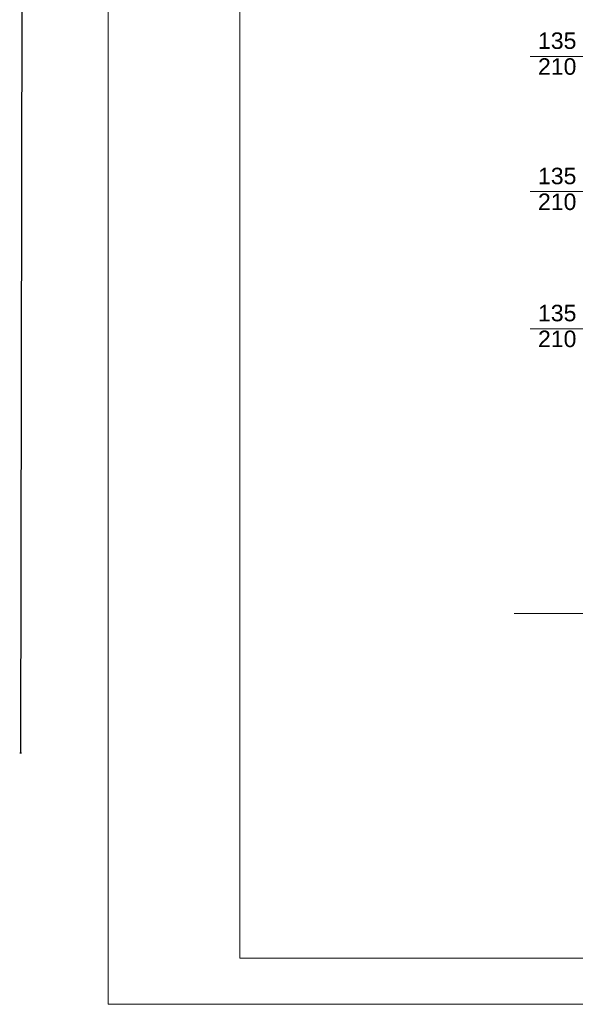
# Model space of a CAD drawing. Header units: millimetres. Extents: x 2215 to 12087, y 6991 to 11359.
# Tile 1 of 26: x 2215 to 3057, y 6991 to 8483. Entities that reach past the tile are written whole.
import ezdxf

# ---------------------------------------------------------------- set-up
doc = ezdxf.new("R2010")
doc.units = ezdxf.units.MM
doc.linetypes.add('{ Half Dash }', pattern=[0])
doc.layers.add('2D - Ogólne', color=7, linetype='Continuous')
doc.layers.add('Opisy - Teksty', color=7, linetype='Continuous')
doc.layers.add('A_opisy', color=81, linetype='Continuous', lineweight=13)
doc.layers.add('opis wody', color=7, linetype='{ Half Dash }', lineweight=15)
doc.styles.get("Standard").update_dxf_attribs({"font": 'arial.ttf'})
doc.styles.add('STYL_AUTOMATYCZNY_1', font='arial.ttf')
doc.dimstyles.new('500', dxfattribs={"dimscale": 5, "dimtxt": 0.2, "dimasz": 0.2, "dimexe": 0.3, "dimexo": 0.625, "dimgap": 0.05, "dimtad": 1, "dimzin": 1, "dimtxsty": 'Standard', "dimblk": 'ARCHTICK', "dimcen": 2.5, "dimadec": 0, "dimazin": 0, "dimtfac": 1, "dimtmove": 0, "dimatfit": 3, "dimfxl": 0.3, "dimfxlon": 1, "dimarcsym": 0})

# ---------------------------------------------------------------- blocks, each defined once
blk = doc.blocks.new('_ArchTick')
at = {"color": 0, "linetype": 'ByBlock', "const_width": 0.15}
blk.add_lwpolyline([(-0.5, -0.5), (0.5, 0.5)], dxfattribs=at)
blk = doc.blocks.new('*D157')
at = {"layer": 'Defpoints', "color": 0, "transparency": 16777216}
for p in [(2222.6, 10547.5), (3154.2, 10545.7), (3148, 7369.5)]:
    blk.add_point(p, dxfattribs=at)
at = {"layer": 'opis wody', "color": 0, "lineweight": -2, "transparency": 16777216}
for p, q in [((2216.4, 7371.3), (2222.6, 10547.5)), ((2224.1, 10547.5), (2221.1, 10547.5)), ((2217.9, 7371.3), (2214.9, 7371.3))]:
    blk.add_line(p, q, dxfattribs=at)
for p, rotation in [((2222.6, 10547.5), 89.8887382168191), ((2216.4, 7371.3), 269.8887382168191)]:
    blk.add_blockref('_ArchTick', p, dxfattribs=dict(at, rotation=rotation))
at = {"layer": 'opis wody', "color": 0, "transparency": 16777216, "insert": (2218.6, 8959.4), "char_height": 1, "attachment_point": 5, "rotation": 89.8887}
blk.add_mtext('3176,25', dxfattribs=at)

msp = doc.modelspace()

# ---------------------------------------------------------------- linework, layer by layer
at = {"layer": '2D - Ogólne', "color": 18, "linetype": 'Continuous', "lineweight": 13, "true_color": 0x000000}
for p, q in [((2989.151, 8427.149), (3215.642, 8427.149)), ((2989.151, 8222.169), (3215.642, 8222.169)), ((2989.151, 8014.477), (3215.642, 8014.477)), ((2964.634, 7582.865), (3271.26, 7582.865))]:
    msp.add_line(p, q, dxfattribs=at)
at = {"layer": 'A_opisy', "color": 18, "lineweight": 13, "true_color": 0x000000}
for points in [[(2348.887, 11190.899), (8548.887, 11190.899), (8548.887, 6990.899), (2348.887, 6990.899)], [(2548.887, 11120.899), (8478.887, 11120.899), (8478.887, 7060.899), (2548.887, 7060.899)]]:
    msp.add_lwpolyline(points, close=True, dxfattribs=at)

# ---------------------------------------------------------------- texts
at = {"layer": 'Opisy - Teksty', "color": 18, "linetype": 'Continuous', "lineweight": 13, "true_color": 0x000000, "char_height": 25, "attachment_point": 2, "line_spacing_factor": 0.938208, "style": 'STYL_AUTOMATYCZNY_1'}
for insert in [(3029.995, 8463.433), (3029.995, 8258.453), (3029.995, 8050.761)]:
    msp.add_mtext('\\A1;135\\P210', dxfattribs=dict(at, insert=insert))

# ---------------------------------------------------------------- dimensions: what is measured, and where the dimension line sits
at = {"layer": 'opis wody'}
dim = msp.add_aligned_dim(p1=(3148.007, 7369.486), p2=(3154.175, 10545.727), distance=931.624, dimstyle='500', dxfattribs=at)
dim.commit()
dim.dimension.update_dxf_attribs({"geometry": '*D157', "text_midpoint": (2218.618, 8959.417)})

doc.saveas('drawing.dxf')
